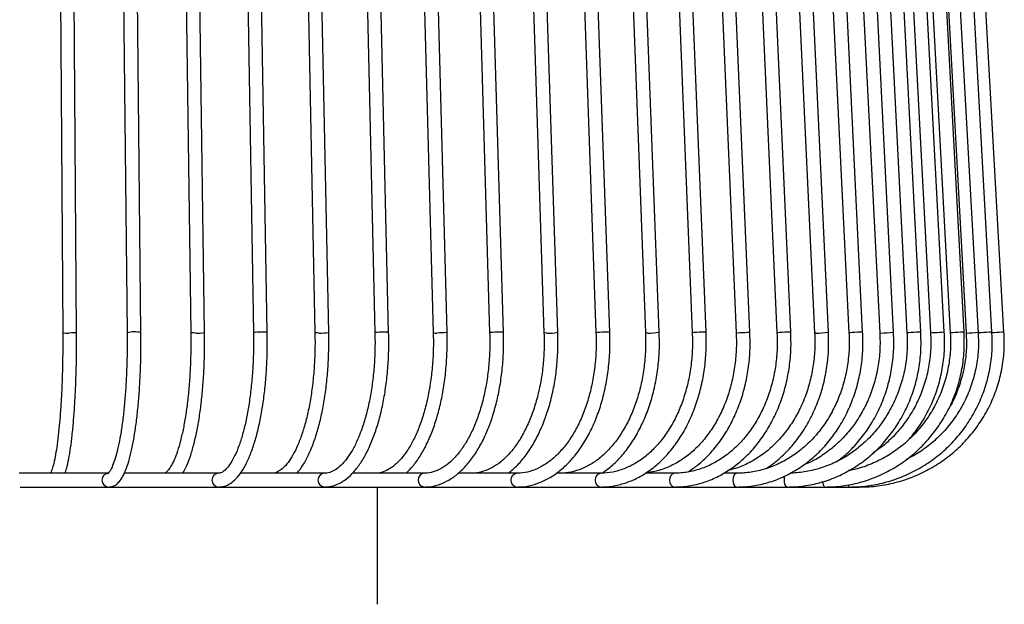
# Model space of a CAD drawing. Header units: millimetres. Extents: x 63 to 126, y 118 to 245.
# Tile 12 of 17: x 102.94 to 117.22, y 158.03 to 166.51. Entities that reach past the tile are written whole.
import ezdxf

# ---------------------------------------------------------------- set-up
doc = ezdxf.new("R2010")
doc.units = ezdxf.units.MM

msp = doc.modelspace()

# ---------------------------------------------------------------- linework, layer by layer
at = {"color": 7, "linetype": 'Continuous', "lineweight": 25}
for p, q in [((103.496, 171.973), (103.565, 161.973)), ((103.765, 161.975), (103.696, 171.975)), ((104.396, 171.973), (104.498, 161.973)), ((104.698, 161.975), (104.596, 171.975)), ((105.285, 171.973), (105.421, 161.973)), ((105.621, 161.976), (105.485, 171.976)), ((106.16, 171.972), (106.33, 161.972)), ((106.53, 161.976), (106.36, 171.976)), ((107.019, 171.972), (107.221, 161.972)), ((107.421, 161.976), (107.218, 171.976)), ((107.857, 171.972), (108.091, 161.972)), ((108.29, 161.976), (108.057, 171.976)), ((108.671, 171.971), (108.936, 161.971)), ((109.136, 161.977), (108.871, 171.977)), ((109.46, 171.971), (109.754, 161.971)), ((109.954, 161.977), (109.66, 171.977)), ((110.218, 171.971), (110.542, 161.971)), ((110.741, 161.977), (110.418, 171.977)), ((110.945, 171.971), (111.295, 161.971)), ((111.495, 161.978), (111.145, 171.978)), ((111.636, 171.97), (112.013, 161.97)), ((112.213, 161.978), (111.836, 171.978)), ((112.289, 171.97), (112.691, 161.97)), ((112.891, 161.978), (112.489, 171.978)), ((112.902, 171.97), (113.327, 161.97)), ((113.527, 161.978), (113.102, 171.978)), ((113.473, 171.97), (113.92, 161.97)), ((114.119, 161.979), (113.673, 171.979)), ((113.999, 171.969), (114.465, 161.969)), ((114.665, 161.979), (114.199, 171.979)), ((114.478, 171.969), (114.963, 161.969)), ((115.162, 161.979), (114.678, 171.979)), ((114.909, 171.969), (115.409, 161.969)), ((115.609, 161.979), (115.108, 171.979)), ((115.289, 171.969), (115.804, 161.969)), ((116.004, 161.979), (115.489, 171.979)), ((115.618, 171.969), (116.146, 161.969)), ((116.345, 161.979), (115.818, 171.979)), ((115.894, 171.969), (116.432, 161.969)), ((116.632, 161.98), (116.094, 171.98)), ((116.116, 171.969), (116.662, 161.969)), ((116.283, 171.969), (116.836, 161.969)), ((117.036, 161.98), (116.483, 171.98)), ((117.21, 161.98), (116.651, 171.98)), ((116.151, 161.967), (116.147, 161.968)), ((116.665, 161.967), (116.664, 161.967)), ((104.232, 159.935), (102.935, 159.935)), ((105.825, 159.935), (104.457, 159.935)), ((107.357, 159.935), (106.142, 159.935)), ((108.804, 159.935), (107.765, 159.935)), ((110.145, 159.935), (109.3, 159.935)), ((111.359, 159.935), (110.724, 159.935)), ((112.427, 159.935), (112.013, 159.935)), ((113.335, 159.935), (113.149, 159.935)), ((102.947, 159.735), (104.232, 159.735)), ((104.232, 159.735), (105.825, 159.735)), ((105.825, 159.735), (107.357, 159.735)), ((107.357, 159.735), (108.804, 159.735)), ((108.13, 158.035), (108.13, 159.735)), ((108.804, 159.735), (110.145, 159.735)), ((110.145, 159.735), (111.359, 159.735)), ((111.359, 159.735), (112.427, 159.735)), ((112.427, 159.735), (113.335, 159.735)), ((113.335, 159.735), (114.067, 159.735)), ((114.067, 159.735), (114.613, 159.735)), ((114.613, 159.735), (114.964, 159.735)), ((114.964, 159.735), (115.116, 159.735))]:
    msp.add_line(p, q, dxfattribs=at)
at = {"color": 7, "linetype": 'Continuous', "lineweight": 25, "flags": 128}
for points in [[(103.763, 161.975), (103.764, 161.974), (103.752, 161.971), (103.726, 161.969), (103.692, 161.968), (103.653, 161.967)], [(105.497, 161.967), (105.462, 161.968), (105.435, 161.969), (105.422, 161.971), (105.423, 161.972)], [(106.528, 161.976), (106.529, 161.977), (106.518, 161.979), (106.494, 161.981), (106.46, 161.981), (106.421, 161.981), (106.384, 161.979), (106.353, 161.977), (106.334, 161.974), (106.331, 161.972)], [(107.285, 161.967), (107.252, 161.968), (107.229, 161.969), (107.221, 161.971), (107.221, 161.972)], [(108.29, 161.977), (108.284, 161.979), (108.264, 161.981), (108.232, 161.981), (108.194, 161.981), (108.156, 161.979), (108.123, 161.977), (108.1, 161.974), (108.091, 161.971), (108.091, 161.971)], [(109.135, 161.977), (109.136, 161.977), (109.124, 161.974), (109.099, 161.971), (109.065, 161.969), (109.026, 161.968), (108.989, 161.967)], [(109.952, 161.978), (109.951, 161.979), (109.935, 161.981), (109.907, 161.981), (109.87, 161.981), (109.831, 161.979), (109.796, 161.977), (109.769, 161.974), (109.755, 161.971), (109.756, 161.971)], [(110.584, 161.967), (110.557, 161.968), (110.543, 161.969), (110.543, 161.97)], [(111.494, 161.978), (111.495, 161.979), (111.483, 161.981), (111.458, 161.981), (111.423, 161.981), (111.384, 161.979), (111.347, 161.977), (111.317, 161.974), (111.299, 161.971), (111.297, 161.97)], [(112.045, 161.967), (112.022, 161.968), (112.013, 161.969), (112.014, 161.969)], [(112.89, 161.979), (112.884, 161.981), (112.862, 161.981), (112.83, 161.981), (112.792, 161.979), (112.754, 161.977), (112.721, 161.974), (112.699, 161.971), (112.691, 161.969), (112.691, 161.969)], [(113.351, 161.967), (113.332, 161.968), (113.329, 161.969)], [(113.526, 161.979), (113.527, 161.979), (113.516, 161.977), (113.492, 161.974), (113.458, 161.971), (113.42, 161.969), (113.382, 161.968), (113.351, 161.967)], [(114.118, 161.98), (114.116, 161.981), (114.099, 161.981), (114.07, 161.981), (114.033, 161.979), (113.994, 161.977), (113.959, 161.974), (113.933, 161.971), (113.921, 161.969), (113.921, 161.969)], [(114.482, 161.967), (114.467, 161.968), (114.467, 161.968)], [(115.161, 161.98), (115.161, 161.981), (115.149, 161.981), (115.123, 161.981), (115.088, 161.979), (115.049, 161.977), (115.012, 161.974), (114.983, 161.971), (114.966, 161.969), (114.964, 161.968)], [(115.42, 161.967), (115.41, 161.968), (115.411, 161.968)], [(116.004, 161.981), (116.004, 161.981), (115.996, 161.981), (115.974, 161.981), (115.942, 161.979), (115.903, 161.977), (115.865, 161.974), (115.833, 161.971), (115.812, 161.969), (115.804, 161.968)], [(116.344, 161.981), (116.345, 161.981), (116.335, 161.979), (116.312, 161.977), (116.279, 161.974), (116.24, 161.971), (116.202, 161.969), (116.171, 161.968), (116.151, 161.967), (116.151, 161.967)], [(116.63, 161.981), (116.628, 161.981), (116.61, 161.981), (116.58, 161.979), (116.543, 161.977), (116.504, 161.974), (116.47, 161.971), (116.445, 161.969), (116.433, 161.968), (116.434, 161.968)], [(117.034, 161.981), (117.034, 161.981), (117.021, 161.981), (116.995, 161.979), (116.959, 161.977), (116.92, 161.974), (116.884, 161.971), (116.855, 161.969), (116.839, 161.968), (116.837, 161.967)], [(117.209, 161.981), (117.21, 161.981), (117.201, 161.981), (117.178, 161.979), (117.145, 161.977), (117.107, 161.974), (117.069, 161.971), (117.037, 161.969)], [(110.145, 159.735), (110.115, 159.742), (110.089, 159.764), (110.073, 159.796), (110.067, 159.835), (110.073, 159.873), (110.089, 159.905), (110.115, 159.927), (110.145, 159.935)], [(111.358, 159.735), (111.332, 159.742), (111.309, 159.764), (111.294, 159.796), (111.289, 159.835), (111.294, 159.873), (111.309, 159.905), (111.332, 159.927), (111.359, 159.935)], [(112.427, 159.735), (112.404, 159.742), (112.385, 159.764), (112.372, 159.796), (112.367, 159.835), (112.372, 159.873), (112.385, 159.905), (112.404, 159.927), (112.427, 159.935)], [(113.335, 159.735), (113.315, 159.742), (113.299, 159.764), (113.288, 159.796), (113.285, 159.835), (113.288, 159.873), (113.299, 159.905), (113.315, 159.927), (113.335, 159.935)], [(114.067, 159.735), (114.052, 159.742), (114.039, 159.764), (114.031, 159.796), (114.028, 159.835), (114.031, 159.873), (114.037, 159.9)], [(114.613, 159.735), (114.602, 159.742), (114.593, 159.764), (114.588, 159.796), (114.586, 159.815)]]:
    msp.add_lwpolyline(points, dxfattribs=at)
at = {"color": 7, "linetype": 'Continuous', "lineweight": 25}
for centre, radius, start, end in [((103.627, 162.213), 0.247, 255.8977, 275.9915), ((104.604, 161.511), 0.473, 78.7716, 102.6976), ((105.527, 162.412), 0.446, 266.1254, 281.9571), ((107.311, 162.556), 0.589, 267.3796, 280.6315), ((108.972, 162.09), 0.124, 253.8857, 277.8568), ((110.619, 162.586), 0.62, 266.7878, 281.2515), ((112.072, 162.776), 0.809, 268.0922, 279.9218), ((114.489, 163.162), 1.195, 269.6525, 278.3612), ((115.407, 163.499), 1.532, 270.4776, 277.5297), ((116.517, 165.591), 3.627, 272.3373, 275.0387), ((104.233, 159.835), 0.1, 90.792, 269.1865), ((105.829, 159.835), 0.1, 92.2228, 267.7529), ((107.364, 159.835), 0.1, 94.4255, 265.5505), ((108.817, 159.835), 0.101, 97.4738, 262.5034), ((115.013, 159.77), 0.0599, 183.4104, 215.6964)]:
    msp.add_arc(centre, radius, start, end, dxfattribs=at)
for points, knots in [([(103.565, 161.973), (103.565, 161.93), (103.566, 161.803), (103.564, 161.592), (103.559, 161.346), (103.549, 161.108), (103.536, 160.882), (103.52, 160.671), (103.501, 160.479), (103.479, 160.31), (103.455, 160.167), (103.43, 160.053), (103.407, 159.977), (103.395, 159.952), (103.391, 159.942)], [0, 0, 0, 0, 0.047608, 0.138236, 0.228896, 0.319516, 0.410062, 0.500488, 0.590721, 0.680639, 0.770023, 0.858438, 0.94496, 1, 1, 1, 1]), ([(103.601, 159.935), (103.608, 159.958), (103.627, 160.016), (103.653, 160.139), (103.68, 160.3), (103.702, 160.482), (103.722, 160.684), (103.738, 160.903), (103.751, 161.136), (103.76, 161.379), (103.765, 161.63), (103.766, 161.829), (103.765, 161.944), (103.765, 161.975)], [0, 0, 0, 0, 0.068338, 0.173684, 0.274952, 0.374583, 0.473456, 0.571927, 0.670168, 0.768275, 0.866303, 0.964293, 1, 1, 1, 1]), ([(104.498, 161.973), (104.499, 161.929), (104.5, 161.803), (104.497, 161.593), (104.489, 161.348), (104.475, 161.11), (104.456, 160.885), (104.432, 160.675), (104.403, 160.485), (104.37, 160.318), (104.335, 160.177), (104.298, 160.065), (104.263, 159.987), (104.235, 159.943), (104.217, 159.932), (104.222, 159.933), (104.222, 159.933)], [0, 0, 0, 0, 0.043152, 0.125306, 0.207484, 0.289611, 0.371642, 0.45352, 0.535156, 0.616409, 0.697036, 0.776602, 0.854312, 0.92062, 0.990867, 1, 1, 1, 1]), ([(104.232, 159.735), (104.252, 159.737), (104.296, 159.742), (104.353, 159.778), (104.404, 159.834), (104.453, 159.917), (104.501, 160.034), (104.544, 160.183), (104.582, 160.355), (104.615, 160.546), (104.643, 160.756), (104.666, 160.981), (104.683, 161.219), (104.694, 161.466), (104.7, 161.72), (104.699, 161.89), (104.698, 161.975)], [0, 0, 0, 0, 0.042556, 0.0941065, 0.1513672, 0.2235349, 0.307077, 0.387616, 0.4658758, 0.5430065, 0.619541, 0.6957368, 0.7717312, 0.8476051, 0.9234109, 1, 1, 1, 1]), ([(105.421, 161.972), (105.422, 161.929), (105.423, 161.803), (105.42, 161.594), (105.409, 161.349), (105.39, 161.113), (105.365, 160.888), (105.333, 160.68), (105.295, 160.491), (105.252, 160.325), (105.206, 160.185), (105.158, 160.074), (105.11, 159.996), (105.069, 159.949), (105.043, 159.935), (105.037, 159.935), (105.034, 159.935)], [0, 0, 0, 0, 0.040531, 0.117711, 0.19491, 0.272047, 0.349075, 0.425927, 0.502509, 0.578676, 0.6542, 0.728717, 0.801693, 0.872579, 0.941963, 1, 1, 1, 1]), ([(105.305, 159.935), (105.325, 159.971), (105.367, 160.046), (105.421, 160.193), (105.471, 160.367), (105.514, 160.562), (105.551, 160.774), (105.58, 161.002), (105.602, 161.242), (105.616, 161.491), (105.623, 161.737), (105.622, 161.899), (105.621, 161.976)], [0, 0, 0, 0, 0.095712, 0.201021, 0.304336, 0.406335, 0.507545, 0.608275, 0.70871, 0.808965, 0.909117, 1, 1, 1, 1]), ([(105.825, 159.735), (105.845, 159.736), (105.898, 159.739), (105.978, 159.772), (106.061, 159.834), (106.14, 159.925), (106.215, 160.046), (106.284, 160.197), (106.346, 160.373), (106.399, 160.569), (106.444, 160.784), (106.48, 161.013), (106.507, 161.254), (106.524, 161.504), (106.532, 161.746), (106.53, 161.904), (106.53, 161.976)], [0, 0, 0, 0, 0.041588, 0.105286, 0.171366, 0.243699, 0.321242, 0.39995, 0.477849, 0.554979, 0.631571, 0.707807, 0.783813, 0.859675, 0.935456, 1, 1, 1, 1]), ([(106.33, 161.972), (106.33, 161.929), (106.332, 161.803), (106.328, 161.594), (106.314, 161.351), (106.291, 161.115), (106.26, 160.891), (106.22, 160.683), (106.173, 160.495), (106.121, 160.33), (106.063, 160.192), (106.004, 160.082), (105.945, 160.003), (105.891, 159.955), (105.852, 159.937), (105.833, 159.935), (105.825, 159.935)], [0, 0, 0, 0, 0.040568, 0.117842, 0.195132, 0.272352, 0.349447, 0.426347, 0.502954, 0.579129, 0.654675, 0.729329, 0.802827, 0.875278, 0.947911, 1, 1, 1, 1]), ([(107.221, 161.972), (107.221, 161.928), (107.224, 161.803), (107.219, 161.595), (107.203, 161.352), (107.175, 161.117), (107.138, 160.894), (107.091, 160.687), (107.035, 160.5), (106.972, 160.335), (106.904, 160.197), (106.833, 160.088), (106.762, 160.008), (106.694, 159.958), (106.641, 159.937), (106.611, 159.935), (106.6, 159.935)], [0, 0, 0, 0, 0.040586, 0.117929, 0.195287, 0.272569, 0.349718, 0.426664, 0.503315, 0.579552, 0.655229, 0.730202, 0.804466, 0.878519, 0.953719, 1, 1, 1, 1]), ([(106.962, 159.935), (106.991, 159.972), (107.051, 160.049), (107.13, 160.199), (107.204, 160.375), (107.267, 160.572), (107.32, 160.788), (107.363, 161.018), (107.395, 161.26), (107.415, 161.511), (107.424, 161.751), (107.422, 161.907), (107.421, 161.977)], [0, 0, 0, 0, 0.096784, 0.200795, 0.304509, 0.407536, 0.509976, 0.611986, 0.713701, 0.815226, 0.916642, 1, 1, 1, 1]), ([(107.357, 159.735), (107.38, 159.736), (107.444, 159.739), (107.545, 159.77), (107.657, 159.833), (107.763, 159.926), (107.864, 160.049), (107.957, 160.199), (108.04, 160.375), (108.113, 160.573), (108.175, 160.789), (108.224, 161.02), (108.261, 161.263), (108.284, 161.514), (108.294, 161.754), (108.292, 161.908), (108.29, 161.977)], [0, 0, 0, 0, 0.04117, 0.110234, 0.180211, 0.25287, 0.328212, 0.404998, 0.482019, 0.558761, 0.635181, 0.711335, 0.787292, 0.863117, 0.938864, 1, 1, 1, 1]), ([(108.091, 161.971), (108.091, 161.928), (108.094, 161.803), (108.088, 161.595), (108.07, 161.353), (108.038, 161.118), (107.995, 160.896), (107.94, 160.69), (107.876, 160.503), (107.804, 160.339), (107.725, 160.201), (107.642, 160.091), (107.558, 160.01), (107.476, 159.959), (107.409, 159.937), (107.37, 159.935), (107.357, 159.935)], [0, 0, 0, 0, 0.04059, 0.117991, 0.195404, 0.27274, 0.349941, 0.426943, 0.503666, 0.58002, 0.655916, 0.731328, 0.806444, 0.881762, 0.958856, 1, 1, 1, 1]), ([(108.936, 161.971), (108.937, 161.928), (108.94, 161.803), (108.934, 161.596), (108.912, 161.354), (108.877, 161.12), (108.828, 160.898), (108.766, 160.692), (108.694, 160.506), (108.612, 160.342), (108.522, 160.204), (108.428, 160.094), (108.331, 160.012), (108.233, 159.959), (108.154, 159.937), (108.107, 159.935), (108.092, 159.935)], [0, 0, 0, 0, 0.040584, 0.118037, 0.195502, 0.27289, 0.350149, 0.427222, 0.504047, 0.580564, 0.656744, 0.732649, 0.808517, 0.884909, 0.9632, 1, 1, 1, 1]), ([(108.545, 159.935), (108.582, 159.972), (108.657, 160.049), (108.76, 160.199), (108.854, 160.375), (108.936, 160.573), (109.006, 160.789), (109.061, 161.02), (109.103, 161.264), (109.129, 161.516), (109.14, 161.755), (109.137, 161.909), (109.136, 161.977)], [0, 0, 0, 0, 0.096919, 0.199576, 0.30285, 0.406013, 0.508901, 0.611515, 0.713909, 0.816148, 0.918294, 1, 1, 1, 1]), ([(108.804, 159.735), (108.831, 159.736), (108.906, 159.738), (109.028, 159.769), (109.166, 159.832), (109.297, 159.926), (109.422, 160.049), (109.537, 160.199), (109.641, 160.374), (109.732, 160.572), (109.809, 160.788), (109.871, 161.02), (109.917, 161.264), (109.946, 161.516), (109.959, 161.755), (109.956, 161.909), (109.954, 161.978)], [0, 0, 0, 0, 0.040912, 0.112558, 0.184568, 0.257767, 0.332352, 0.407962, 0.484073, 0.560278, 0.63638, 0.712345, 0.788186, 0.863933, 0.939623, 1, 1, 1, 1]), ([(109.754, 161.97), (109.755, 161.928), (109.759, 161.803), (109.752, 161.596), (109.728, 161.355), (109.688, 161.121), (109.634, 160.9), (109.565, 160.694), (109.484, 160.508), (109.393, 160.345), (109.293, 160.207), (109.187, 160.095), (109.077, 160.013), (108.964, 159.958), (108.873, 159.937), (108.82, 159.935), (108.804, 159.935)], [0, 0, 0, 0, 0.040571, 0.118076, 0.195594, 0.273038, 0.350364, 0.427524, 0.504477, 0.581193, 0.65769, 0.734094, 0.810611, 0.887834, 0.966781, 1, 1, 1, 1]), ([(110.542, 161.97), (110.543, 161.927), (110.546, 161.803), (110.539, 161.597), (110.513, 161.355), (110.469, 161.122), (110.409, 160.901), (110.334, 160.696), (110.245, 160.51), (110.145, 160.346), (110.034, 160.208), (109.917, 160.096), (109.793, 160.013), (109.667, 159.958), (109.565, 159.937), (109.505, 159.935), (109.489, 159.935)], [0, 0, 0, 0, 0.040552, 0.118113, 0.195687, 0.273194, 0.350597, 0.427862, 0.504963, 0.5819, 0.658724, 0.735547, 0.81262, 0.890439, 0.969685, 1, 1, 1, 1]), ([(110.027, 159.935), (110.071, 159.972), (110.162, 160.049), (110.285, 160.199), (110.399, 160.373), (110.498, 160.571), (110.583, 160.787), (110.651, 161.019), (110.701, 161.263), (110.733, 161.516), (110.747, 161.755), (110.743, 161.91), (110.741, 161.978)], [0, 0, 0, 0, 0.097065, 0.199078, 0.301744, 0.404667, 0.50757, 0.610369, 0.713051, 0.81564, 0.918172, 1, 1, 1, 1]), ([(110.145, 159.735), (110.176, 159.736), (110.262, 159.738), (110.404, 159.768), (110.565, 159.832), (110.72, 159.926), (110.866, 160.048), (111.002, 160.198), (111.124, 160.373), (111.232, 160.57), (111.323, 160.786), (111.397, 161.018), (111.451, 161.262), (111.486, 161.515), (111.501, 161.755), (111.497, 161.91), (111.495, 161.979)], [0, 0, 0, 0, 0.040727, 0.113725, 0.186878, 0.260568, 0.334968, 0.410003, 0.485467, 0.56115, 0.636896, 0.712615, 0.788285, 0.863911, 0.939509, 1, 1, 1, 1]), ([(111.295, 161.97), (111.297, 161.927), (111.301, 161.803), (111.292, 161.597), (111.264, 161.356), (111.217, 161.123), (111.152, 160.902), (111.07, 160.697), (110.974, 160.511), (110.864, 160.347), (110.744, 160.209), (110.614, 160.096), (110.479, 160.012), (110.338, 159.957), (110.226, 159.936), (110.161, 159.935), (110.145, 159.935)], [0, 0, 0, 0, 0.040529, 0.118152, 0.195788, 0.273365, 0.350856, 0.428239, 0.505503, 0.582669, 0.659799, 0.737003, 0.814525, 0.892746, 0.972083, 1, 1, 1, 1]), ([(112.013, 161.969), (112.014, 161.927), (112.018, 161.803), (112.009, 161.597), (111.979, 161.356), (111.928, 161.124), (111.858, 160.903), (111.771, 160.698), (111.666, 160.512), (111.548, 160.348), (111.418, 160.209), (111.278, 160.096), (111.13, 160.012), (110.977, 159.957), (110.855, 159.936), (110.786, 159.935), (110.769, 159.935)], [0, 0, 0, 0, 0.040504, 0.118194, 0.195899, 0.273556, 0.351145, 0.428654, 0.506088, 0.583481, 0.660882, 0.738415, 0.816285, 0.89476, 0.974078, 1, 1, 1, 1]), ([(111.359, 159.735), (111.393, 159.736), (111.491, 159.738), (111.65, 159.768), (111.833, 159.831), (112.009, 159.925), (112.175, 160.048), (112.328, 160.198), (112.468, 160.372), (112.59, 160.569), (112.694, 160.785), (112.778, 161.017), (112.84, 161.261), (112.88, 161.513), (112.897, 161.754), (112.893, 161.91), (112.891, 161.979)], [0, 0, 0, 0, 0.040587, 0.114337, 0.188162, 0.26223, 0.336655, 0.411446, 0.486536, 0.56183, 0.637242, 0.712708, 0.788184, 0.863658, 0.939131, 1, 1, 1, 1]), ([(112.691, 161.969), (112.692, 161.927), (112.697, 161.803), (112.687, 161.597), (112.655, 161.357), (112.601, 161.124), (112.526, 160.903), (112.432, 160.698), (112.321, 160.512), (112.194, 160.348), (112.055, 160.209), (111.904, 160.096), (111.745, 160.011), (111.58, 159.956), (111.45, 159.936), (111.376, 159.935), (111.359, 159.935)], [0, 0, 0, 0, 0.040477, 0.118241, 0.196024, 0.273767, 0.351461, 0.429103, 0.506708, 0.584302, 0.661948, 0.739756, 0.817884, 0.896509, 0.975755, 1, 1, 1, 1]), ([(111.386, 159.935), (111.437, 159.972), (111.541, 160.049), (111.683, 160.198), (111.815, 160.372), (111.93, 160.57), (112.028, 160.786), (112.107, 161.018), (112.165, 161.262), (112.203, 161.514), (112.219, 161.755), (112.214, 161.91), (112.213, 161.979)], [0, 0, 0, 0, 0.097245, 0.19904, 0.301331, 0.403921, 0.506652, 0.609408, 0.712142, 0.814846, 0.917531, 1, 1, 1, 1]), ([(113.327, 161.969), (113.329, 161.927), (113.334, 161.803), (113.324, 161.597), (113.289, 161.357), (113.232, 161.124), (113.153, 160.903), (113.053, 160.698), (112.935, 160.512), (112.801, 160.348), (112.652, 160.208), (112.491, 160.095), (112.321, 160.011), (112.166, 159.959), (112.066, 159.949), (112.027, 159.944)], [0, 0, 0, 0, 0.042583, 0.124534, 0.206507, 0.28845, 0.370358, 0.452237, 0.534102, 0.615987, 0.697954, 0.780099, 0.862542, 0.9454, 1, 1, 1, 1]), ([(112.427, 159.735), (112.465, 159.736), (112.572, 159.738), (112.748, 159.767), (112.95, 159.831), (113.144, 159.925), (113.327, 160.048), (113.497, 160.197), (113.651, 160.372), (113.786, 160.568), (113.901, 160.784), (113.994, 161.015), (114.063, 161.259), (114.107, 161.512), (114.127, 161.754), (114.122, 161.91), (114.119, 161.98)], [0, 0, 0, 0, 0.040478, 0.114665, 0.188897, 0.263237, 0.337751, 0.412463, 0.487361, 0.562411, 0.637572, 0.712806, 0.788086, 0.863393, 0.938719, 1, 1, 1, 1]), ([(113.92, 161.969), (113.921, 161.926), (113.926, 161.803), (113.916, 161.597), (113.879, 161.357), (113.819, 161.124), (113.736, 160.904), (113.631, 160.698), (113.506, 160.512), (113.364, 160.348), (113.207, 160.208), (113.037, 160.095), (112.858, 160.01), (112.671, 159.955), (112.526, 159.936), (112.445, 159.935), (112.427, 159.935)], [0, 0, 0, 0, 0.040421, 0.118352, 0.196307, 0.274242, 0.352158, 0.430063, 0.507974, 0.585924, 0.663966, 0.742168, 0.820608, 0.899351, 0.978414, 1, 1, 1, 1]), ([(112.631, 159.955), (112.677, 159.986), (112.783, 160.056), (112.933, 160.198), (113.08, 160.372), (113.21, 160.569), (113.319, 160.784), (113.408, 161.016), (113.474, 161.26), (113.516, 161.513), (113.534, 161.754), (113.529, 161.91), (113.527, 161.979)], [0, 0, 0, 0, 0.081957, 0.185485, 0.289345, 0.393454, 0.497727, 0.602094, 0.70651, 0.810945, 0.915393, 1, 1, 1, 1]), ([(114.465, 161.968), (114.467, 161.926), (114.472, 161.803), (114.461, 161.597), (114.423, 161.357), (114.36, 161.124), (114.273, 160.903), (114.163, 160.698), (114.032, 160.512), (113.884, 160.347), (113.719, 160.207), (113.54, 160.095), (113.369, 160.015), (113.257, 159.987), (113.209, 159.975)], [0, 0, 0, 0, 0.045978, 0.134786, 0.223624, 0.312446, 0.401258, 0.490073, 0.578913, 0.66781, 0.756813, 0.845977, 0.935359, 1, 1, 1, 1]), ([(113.335, 159.735), (113.375, 159.736), (113.491, 159.738), (113.68, 159.767), (113.898, 159.831), (114.108, 159.925), (114.306, 160.048), (114.489, 160.197), (114.656, 160.371), (114.802, 160.568), (114.926, 160.783), (115.026, 161.015), (115.101, 161.259), (115.149, 161.511), (115.17, 161.753), (115.165, 161.91), (115.162, 161.98)], [0, 0, 0, 0, 0.040394, 0.114842, 0.189323, 0.263851, 0.33846, 0.413169, 0.487984, 0.562896, 0.637889, 0.712948, 0.788056, 0.8632, 0.93837, 1, 1, 1, 1]), ([(114.963, 161.968), (114.964, 161.926), (114.97, 161.803), (114.958, 161.597), (114.919, 161.357), (114.853, 161.124), (114.762, 160.903), (114.648, 160.698), (114.512, 160.511), (114.356, 160.347), (114.184, 160.207), (113.998, 160.093), (113.801, 160.009), (113.6, 159.955), (113.443, 159.936), (113.356, 159.935), (113.335, 159.935)], [0, 0, 0, 0, 0.040367, 0.118479, 0.196619, 0.27475, 0.35288, 0.431023, 0.509195, 0.587421, 0.665733, 0.744164, 0.822744, 0.901489, 0.976394, 1, 1, 1, 1]), ([(113.761, 160.003), (113.786, 160.019), (113.876, 160.075), (114.016, 160.198), (114.177, 160.371), (114.318, 160.568), (114.437, 160.784), (114.534, 161.015), (114.606, 161.259), (114.652, 161.512), (114.673, 161.753), (114.667, 161.91), (114.665, 161.98)], [0, 0, 0, 0, 0.043102, 0.151109, 0.259321, 0.367711, 0.476243, 0.584877, 0.693584, 0.802341, 0.911132, 1, 1, 1, 1]), ([(114.067, 159.735), (114.11, 159.736), (114.232, 159.738), (114.433, 159.767), (114.664, 159.831), (114.886, 159.925), (115.096, 160.048), (115.29, 160.197), (115.467, 160.371), (115.622, 160.568), (115.753, 160.783), (115.86, 161.014), (115.939, 161.258), (115.99, 161.51), (116.012, 161.753), (116.007, 161.91), (116.004, 161.981)], [0, 0, 0, 0, 0.040331, 0.114935, 0.18957, 0.264224, 0.338912, 0.413648, 0.488436, 0.563279, 0.638171, 0.713109, 0.788083, 0.863088, 0.938117, 1, 1, 1, 1]), ([(115.804, 161.968), (115.806, 161.926), (115.812, 161.802), (115.8, 161.597), (115.758, 161.356), (115.687, 161.124), (115.59, 160.903), (115.468, 160.697), (115.322, 160.51), (115.156, 160.345), (114.972, 160.205), (114.773, 160.092), (114.562, 160.007), (114.346, 159.955), (114.196, 159.937), (114.12, 159.936), (114.116, 159.936)], [0, 0, 0, 0, 0.041022, 0.120674, 0.2003591, 0.2800422, 0.3597328, 0.4394418, 0.5191821, 0.5989682, 0.6788147, 0.7587344, 0.8387357, 0.918819, 0.9948422, 1, 1, 1, 1]), ([(115.41, 161.968), (115.411, 161.926), (115.417, 161.803), (115.405, 161.597), (115.364, 161.357), (115.296, 161.124), (115.202, 160.903), (115.083, 160.697), (114.942, 160.511), (114.781, 160.346), (114.602, 160.207), (114.444, 160.109), (114.342, 160.07), (114.309, 160.057)], [0, 0, 0, 0, 0.051518, 0.151382, 0.251286, 0.351183, 0.451087, 0.551011, 0.650978, 0.75101, 0.851136, 0.951384, 1, 1, 1, 1]), ([(114.613, 159.735), (114.657, 159.736), (114.785, 159.738), (114.994, 159.767), (115.235, 159.831), (115.466, 159.925), (115.685, 160.047), (115.888, 160.197), (116.071, 160.371), (116.233, 160.568), (116.37, 160.783), (116.481, 161.014), (116.564, 161.258), (116.617, 161.51), (116.64, 161.753), (116.634, 161.91), (116.632, 161.981)], [0, 0, 0, 0, 0.040286, 0.114982, 0.18971, 0.264444, 0.339191, 0.413957, 0.488745, 0.563558, 0.638395, 0.713255, 0.788137, 0.863036, 0.93795, 1, 1, 1, 1]), ([(114.802, 160.114), (114.839, 160.143), (114.94, 160.219), (115.086, 160.372), (115.237, 160.568), (115.365, 160.783), (115.469, 161.014), (115.546, 161.258), (115.596, 161.511), (115.617, 161.753), (115.612, 161.91), (115.609, 161.98)], [0, 0, 0, 0, 0.068993, 0.187711, 0.306546, 0.425486, 0.544514, 0.663613, 0.782766, 0.901961, 1, 1, 1, 1]), ([(116.432, 161.967), (116.434, 161.926), (116.44, 161.802), (116.427, 161.597), (116.383, 161.356), (116.309, 161.123), (116.207, 160.902), (116.079, 160.696), (115.926, 160.509), (115.752, 160.344), (115.559, 160.204), (115.35, 160.092), (115.148, 160.012), (115.013, 159.984), (114.956, 159.972)], [0, 0, 0, 0, 0.045554, 0.134261, 0.223008, 0.311756, 0.400512, 0.489283, 0.578077, 0.666899, 0.755757, 0.844654, 0.93359, 1, 1, 1, 1]), ([(114.964, 159.735), (115.01, 159.736), (115.14, 159.738), (115.355, 159.767), (115.602, 159.831), (115.84, 159.925), (116.064, 160.047), (116.272, 160.197), (116.461, 160.371), (116.627, 160.568), (116.767, 160.783), (116.881, 161.014), (116.966, 161.258), (117.021, 161.51), (117.045, 161.753), (117.038, 161.91), (117.035, 161.981)], [0, 0, 0, 0, 0.040257, 0.115004, 0.189783, 0.264564, 0.339347, 0.414136, 0.488932, 0.563734, 0.638544, 0.713362, 0.788187, 0.863017, 0.937853, 1, 1, 1, 1]), ([(115.116, 159.735), (115.162, 159.736), (115.294, 159.738), (115.51, 159.767), (115.76, 159.831), (116.001, 159.925), (116.228, 160.047), (116.438, 160.197), (116.629, 160.371), (116.796, 160.568), (116.939, 160.783), (117.054, 161.014), (117.14, 161.258), (117.195, 161.51), (117.219, 161.753), (117.213, 161.91), (117.21, 161.981)], [0, 0, 0, 0, 0.040246, 0.115012, 0.189811, 0.26461, 0.33941, 0.414209, 0.489009, 0.563809, 0.63861, 0.713411, 0.788212, 0.863013, 0.937815, 1, 1, 1, 1]), ([(116.146, 161.968), (116.148, 161.926), (116.153, 161.802), (116.141, 161.597), (116.098, 161.356), (116.025, 161.123), (115.926, 160.902), (115.8, 160.696), (115.651, 160.51), (115.489, 160.351), (115.371, 160.268), (115.316, 160.229)], [0, 0, 0, 0, 0.061395, 0.180787, 0.300232, 0.419676, 0.539133, 0.658614, 0.778136, 0.897712, 1, 1, 1, 1]), ([(116.836, 161.967), (116.838, 161.925), (116.844, 161.802), (116.831, 161.597), (116.785, 161.356), (116.709, 161.123), (116.604, 160.901), (116.472, 160.695), (116.315, 160.508), (116.135, 160.344), (115.961, 160.218), (115.842, 160.158), (115.795, 160.135)], [0, 0, 0, 0, 0.055939, 0.165085, 0.274286, 0.383487, 0.492692, 0.601904, 0.711126, 0.820361, 0.929609, 1, 1, 1, 1]), ([(115.84, 160.434), (115.877, 160.479), (115.969, 160.588), (116.088, 160.783), (116.198, 161.014), (116.279, 161.258), (116.331, 161.51), (116.354, 161.753), (116.348, 161.91), (116.345, 161.981)], [0, 0, 0, 0, 0.106717, 0.259892, 0.413136, 0.56644, 0.719794, 0.873187, 1, 1, 1, 1]), ([(116.662, 161.967), (116.664, 161.926), (116.67, 161.802), (116.657, 161.597), (116.613, 161.356), (116.536, 161.124), (116.465, 160.957), (116.411, 160.875), (116.402, 160.861)], [0, 0, 0, 0, 0.108559, 0.320191, 0.531924, 0.74366, 0.955409, 1, 1, 1, 1])]:
    msp.add_open_spline(points, degree=3, knots=knots, dxfattribs=at)

doc.saveas('drawing.dxf')
